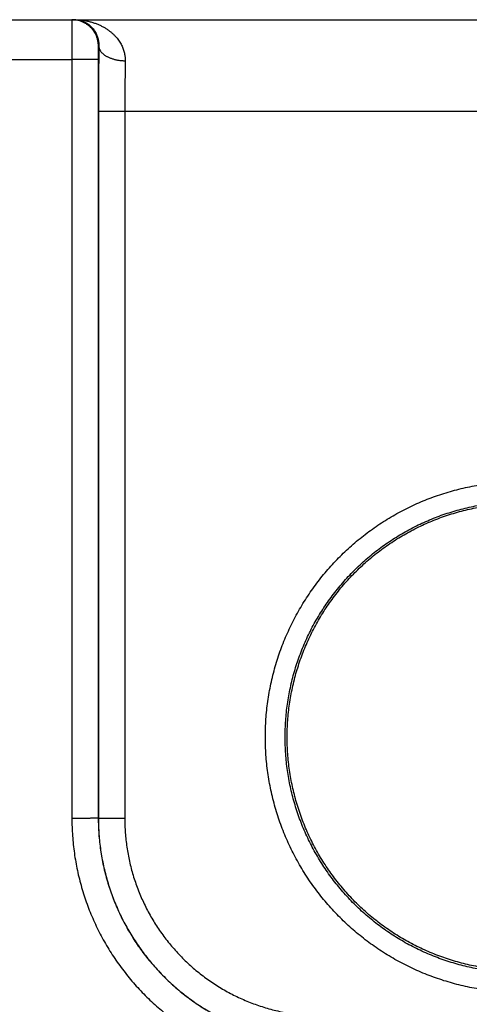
# Model space of a CAD drawing. Header units: inches. Extents: x 0 to 34, y 0 to 22.
# Tile 47 of 111: x 22.566 to 22.907, y 7.452 to 8.199. Entities that reach past the tile are written whole.
import ezdxf

# ---------------------------------------------------------------- set-up
doc = ezdxf.new("R2010")
doc.units = ezdxf.units.IN
doc.header["$LTSCALE"] = 1.87
doc.header["$MEASUREMENT"] = 0
doc.layers.get('0').update_dxf_attribs({"linetype": 'CONTINUOUS'})

msp = doc.modelspace()

# ---------------------------------------------------------------- linework, layer by layer
at = {"color": 7, "linetype": 'CONTINUOUS'}
for p, q in [((20.57634, 8.19902), (24.57038, 8.19902)), ((22.62637, 8.17902), (22.62603, 8.17902)), ((22.35683, 8.16876), (22.60585, 8.16876)), ((22.60585, 8.16876), (22.60594, 7.59342)), ((22.62585, 8.16893), (22.62594, 7.59359)), ((22.62611, 8.1298), (22.62602, 7.59368)), ((22.6461, 8.12963), (22.64602, 7.5935)), ((22.6461, 8.12963), (23.24658, 8.12963)), ((22.62594, 7.59359), (22.62602, 7.59368))]:
    msp.add_line(p, q, dxfattribs=at)
for points, knots in [([(22.60603, 8.19902), (22.60601, 8.19902), (22.60603, 8.19892), (22.606, 8.19882), (22.606, 8.19858), (22.60599, 8.19828), (22.60598, 8.19788), (22.60597, 8.1974), (22.60596, 8.19684), (22.60595, 8.19619), (22.60595, 8.19546), (22.60594, 8.19466), (22.60593, 8.19377), (22.60592, 8.19282), (22.60591, 8.19179), (22.60591, 8.1907), (22.6059, 8.18954), (22.60589, 8.18832), (22.60589, 8.18704), (22.60588, 8.18571), (22.60588, 8.18433), (22.60587, 8.1829), (22.60587, 8.18143), (22.60587, 8.17993), (22.60586, 8.17839), (22.60586, 8.17682), (22.60586, 8.17524), (22.60586, 8.17363), (22.60585, 8.17201), (22.60585, 8.17039), (22.60585, 8.1693), (22.60585, 8.16876)], [0, 0, 0, 0, 0.001502, 0.005917, 0.013249, 0.023478, 0.036572, 0.052489, 0.071181, 0.092595, 0.116673, 0.143349, 0.172549, 0.204177, 0.238132, 0.274323, 0.312664, 0.353044, 0.395326, 0.439372, 0.485057, 0.532261, 0.580835, 0.630612, 0.681435, 0.733168, 0.785678, 0.838798, 0.892347, 0.946142, 1, 1, 1, 1]), ([(22.62603, 8.17902), (22.62603, 8.17942), (22.626, 8.18023), (22.62589, 8.18143), (22.62571, 8.18263), (22.62546, 8.18381), (22.62513, 8.18497), (22.62474, 8.18612), (22.62427, 8.18723), (22.62375, 8.18832), (22.62315, 8.18937), (22.6225, 8.19039), (22.62178, 8.19136), (22.62101, 8.19229), (22.62018, 8.19317), (22.6193, 8.194), (22.61837, 8.19477), (22.6174, 8.19549), (22.61638, 8.19614), (22.61533, 8.19674), (22.61424, 8.19727), (22.61312, 8.19773), (22.61198, 8.19812), (22.61082, 8.19845), (22.60964, 8.1987), (22.60844, 8.19889), (22.60724, 8.19899), (22.60643, 8.19902), (22.60603, 8.19902)], [0, 0, 0, 0, 0.038463, 0.076926, 0.11539, 0.153853, 0.192316, 0.230779, 0.269242, 0.307705, 0.346168, 0.384631, 0.423094, 0.461557, 0.500019, 0.538481, 0.576942, 0.615403, 0.653864, 0.692324, 0.730784, 0.769244, 0.807704, 0.846163, 0.884623, 0.923082, 0.961541, 1, 1, 1, 1]), ([(22.60767, 8.19902), (22.60834, 8.19902), (22.6097, 8.19894), (22.61169, 8.1986), (22.61362, 8.19805), (22.61545, 8.19729), (22.61716, 8.19637), (22.61873, 8.19529), (22.62014, 8.19409), (22.6214, 8.1928), (22.6225, 8.19145), (22.62345, 8.19004), (22.62424, 8.18862), (22.62489, 8.18718), (22.62541, 8.18575), (22.62581, 8.18434), (22.6261, 8.18296), (22.62628, 8.18162), (22.62637, 8.1803), (22.62638, 8.17944), (22.62637, 8.17902)], [0, 0, 0, 0, 0.066587, 0.132843, 0.198561, 0.263437, 0.327139, 0.389461, 0.450207, 0.509253, 0.566483, 0.621859, 0.675339, 0.726965, 0.776718, 0.824649, 0.870808, 0.915312, 0.958319, 1, 1, 1, 1]), ([(22.60767, 8.19902), (22.60864, 8.19902), (22.61057, 8.19896), (22.61345, 8.1987), (22.61629, 8.19828), (22.61904, 8.19769), (22.62171, 8.19696), (22.62427, 8.19608), (22.62669, 8.19508), (22.62898, 8.19397), (22.63113, 8.19276), (22.63312, 8.19148), (22.63495, 8.19012), (22.63663, 8.18871), (22.63815, 8.18726), (22.63953, 8.18577), (22.64076, 8.18426), (22.64185, 8.18274), (22.6428, 8.18122), (22.64363, 8.17969), (22.64433, 8.17817), (22.64492, 8.17666), (22.6454, 8.17517), (22.64578, 8.17368), (22.64607, 8.17222), (22.64626, 8.17077), (22.64636, 8.16933), (22.64637, 8.16838), (22.64637, 8.16791)], [0, 0, 0, 0, 0.052873, 0.105411, 0.157406, 0.208654, 0.258918, 0.307969, 0.355647, 0.401836, 0.446445, 0.489453, 0.530834, 0.570597, 0.6088, 0.645489, 0.680729, 0.714614, 0.747229, 0.778662, 0.809018, 0.838403, 0.866912, 0.894641, 0.921697, 0.948194, 0.974252, 1, 1, 1, 1]), ([(22.62603, 8.17902), (22.62602, 8.17902), (22.62601, 8.17897), (22.626, 8.17891), (22.62599, 8.17877), (22.62597, 8.1786), (22.62596, 8.17837), (22.62595, 8.17809), (22.62594, 8.17777), (22.62593, 8.1774), (22.62592, 8.17699), (22.62591, 8.17654), (22.6259, 8.17604), (22.62589, 8.17551), (22.62588, 8.17495), (22.62588, 8.17436), (22.62587, 8.17374), (22.62587, 8.17309), (22.62586, 8.17242), (22.62586, 8.17174), (22.62585, 8.17104), (22.62585, 8.17034), (22.62585, 8.16964), (22.62585, 8.16917), (22.62585, 8.16893)], [0, 0, 0, 0, 0.002752, 0.010293, 0.022869, 0.040484, 0.063092, 0.090596, 0.122814, 0.159494, 0.200417, 0.245402, 0.294236, 0.346676, 0.402473, 0.461379, 0.523119, 0.587344, 0.65363, 0.721531, 0.790586, 0.860321, 0.930273, 1, 1, 1, 1]), ([(22.62637, 8.17902), (22.62636, 8.17797), (22.62633, 8.17585), (22.6263, 8.17264), (22.62627, 8.16934), (22.62624, 8.16597), (22.62622, 8.16254), (22.6262, 8.15905), (22.62617, 8.1555), (22.62616, 8.15192), (22.62614, 8.14829), (22.62613, 8.14463), (22.62612, 8.14094), (22.62611, 8.13723), (22.62611, 8.13352), (22.62611, 8.13104), (22.62611, 8.1298)], [0, 0, 0, 0, 0.063724, 0.129178, 0.196231, 0.264735, 0.334538, 0.4055, 0.477508, 0.550452, 0.624212, 0.698662, 0.773647, 0.848987, 0.924501, 1, 1, 1, 1]), ([(22.62637, 8.17902), (22.62638, 8.1788), (22.62641, 8.17835), (22.62654, 8.17769), (22.62673, 8.17703), (22.627, 8.17637), (22.62734, 8.17573), (22.62774, 8.1751), (22.62822, 8.17448), (22.62875, 8.17388), (22.62935, 8.1733), (22.63001, 8.17274), (22.63073, 8.17221), (22.63151, 8.17169), (22.63233, 8.17121), (22.63321, 8.17075), (22.63414, 8.17032), (22.6351, 8.16992), (22.63611, 8.16955), (22.63716, 8.16922), (22.63824, 8.16893), (22.63934, 8.16867), (22.64047, 8.16844), (22.64163, 8.16826), (22.6428, 8.16811), (22.64398, 8.168), (22.64517, 8.16793), (22.64597, 8.16791), (22.64637, 8.16791)], [0, 0, 0, 0, 0.026859, 0.054005, 0.081639, 0.109943, 0.13908, 0.169187, 0.200374, 0.232728, 0.266308, 0.301152, 0.337277, 0.37468, 0.413341, 0.453226, 0.494285, 0.536459, 0.579675, 0.623854, 0.668905, 0.714733, 0.761237, 0.808308, 0.855835, 0.903705, 0.951799, 1, 1, 1, 1]), ([(22.62585, 8.16893), (22.62583, 8.16892), (22.62577, 8.16892), (22.62564, 8.16891), (22.62544, 8.1689), (22.62518, 8.16889), (22.62484, 8.16888), (22.62444, 8.16887), (22.62396, 8.16886), (22.62343, 8.16885), (22.62283, 8.16884), (22.62217, 8.16883), (22.62145, 8.16882), (22.62068, 8.16882), (22.61986, 8.16881), (22.61898, 8.1688), (22.61806, 8.1688), (22.61709, 8.16879), (22.61608, 8.16878), (22.61504, 8.16878), (22.61397, 8.16877), (22.61286, 8.16877), (22.61173, 8.16877), (22.61058, 8.16876), (22.60942, 8.16876), (22.60824, 8.16876), (22.60705, 8.16876), (22.60625, 8.16876), (22.60585, 8.16876)], [0, 0, 0, 0, 0.002874, 0.009278, 0.01921, 0.032638, 0.049515, 0.069783, 0.093368, 0.120187, 0.150146, 0.183136, 0.219041, 0.257731, 0.29907, 0.34291, 0.389095, 0.437459, 0.48783, 0.540028, 0.593868, 0.649156, 0.705697, 0.763287, 0.821723, 0.880794, 0.94029, 1, 1, 1, 1]), ([(22.64637, 8.16791), (22.64635, 8.16703), (22.64633, 8.16525), (22.64629, 8.16254), (22.64626, 8.15977), (22.64623, 8.15694), (22.64621, 8.15405), (22.64618, 8.1511), (22.64616, 8.14812), (22.64614, 8.1451), (22.64613, 8.14204), (22.64612, 8.13896), (22.64611, 8.13586), (22.6461, 8.13275), (22.6461, 8.13067), (22.6461, 8.12963)], [0, 0, 0, 0, 0.068863, 0.139603, 0.212082, 0.286169, 0.361731, 0.438616, 0.516657, 0.595686, 0.675534, 0.756039, 0.837052, 0.918424, 1, 1, 1, 1]), ([(22.62611, 8.1298), (22.62612, 8.1298), (22.62619, 8.12979), (22.62631, 8.12978), (22.62651, 8.12977), (22.62678, 8.12976), (22.62712, 8.12975), (22.62752, 8.12974), (22.62799, 8.12973), (22.62853, 8.12972), (22.62913, 8.12971), (22.62979, 8.12971), (22.6305, 8.1297), (22.63128, 8.12969), (22.6321, 8.12968), (22.63298, 8.12967), (22.6339, 8.12967), (22.63487, 8.12966), (22.63587, 8.12966), (22.63691, 8.12965), (22.63799, 8.12965), (22.63909, 8.12964), (22.64022, 8.12964), (22.64137, 8.12964), (22.64254, 8.12963), (22.64372, 8.12963), (22.64491, 8.12963), (22.6457, 8.12963), (22.6461, 8.12963)], [0, 0, 0, 0, 0.002874, 0.009279, 0.019211, 0.032639, 0.049517, 0.069786, 0.093372, 0.120192, 0.150152, 0.183143, 0.219048, 0.257739, 0.299079, 0.342919, 0.389104, 0.437468, 0.487838, 0.540036, 0.593876, 0.649163, 0.705703, 0.763293, 0.821727, 0.880797, 0.940292, 1, 1, 1, 1]), ([(22.94634, 7.46142), (22.94408, 7.46142), (22.93957, 7.4615), (22.93281, 7.46185), (22.92607, 7.46244), (22.91935, 7.46326), (22.91267, 7.46432), (22.90604, 7.46561), (22.89945, 7.46713), (22.89293, 7.46888), (22.88646, 7.47086), (22.88007, 7.47306), (22.87375, 7.47549), (22.86753, 7.47813), (22.8614, 7.48099), (22.85537, 7.48406), (22.84946, 7.48734), (22.84366, 7.49082), (22.83799, 7.49451), (22.83245, 7.49839), (22.82705, 7.50245), (22.8218, 7.50671), (22.81669, 7.51115), (22.81175, 7.51576), (22.80697, 7.52054), (22.80235, 7.52549), (22.79792, 7.53059), (22.79366, 7.53585), (22.78959, 7.54125), (22.78571, 7.54679), (22.78203, 7.55246), (22.77855, 7.55826), (22.77527, 7.56417), (22.7722, 7.5702), (22.76934, 7.57632), (22.7667, 7.58255), (22.76428, 7.58886), (22.76208, 7.59526), (22.7601, 7.60172), (22.75835, 7.60825), (22.75683, 7.61484), (22.75554, 7.62148), (22.75448, 7.62816), (22.75366, 7.63487), (22.75307, 7.64161), (22.75271, 7.64836), (22.7526, 7.65512), (22.75272, 7.66188), (22.75307, 7.66864), (22.75366, 7.67537), (22.75448, 7.68209), (22.75554, 7.68876), (22.75683, 7.6954), (22.75835, 7.70199), (22.7601, 7.70852), (22.76208, 7.71499), (22.76428, 7.72139), (22.76671, 7.7277), (22.76935, 7.73392), (22.77221, 7.74005), (22.77527, 7.74608), (22.77855, 7.75199), (22.78204, 7.75779), (22.78572, 7.76346), (22.7896, 7.769), (22.79367, 7.7744), (22.79792, 7.77966), (22.80236, 7.78476), (22.80697, 7.78971), (22.81175, 7.79449), (22.8167, 7.7991), (22.8218, 7.80354), (22.82706, 7.80779), (22.83246, 7.81186), (22.838, 7.81574), (22.84367, 7.81942), (22.84946, 7.82291), (22.85538, 7.82618), (22.8614, 7.82925), (22.86753, 7.83211), (22.87376, 7.83476), (22.88008, 7.83718), (22.88647, 7.83938), (22.89294, 7.84136), (22.89946, 7.84311), (22.90605, 7.84463), (22.91268, 7.84592), (22.91936, 7.84698), (22.92608, 7.8478), (22.93282, 7.84839), (22.93958, 7.84874), (22.94409, 7.84883), (22.94634, 7.84883)], [0, 0, 0, 0, 0.011127, 0.022251, 0.03337, 0.044485, 0.055596, 0.066701, 0.077804, 0.088908, 0.100016, 0.111127, 0.12224, 0.133355, 0.144469, 0.155581, 0.16669, 0.1778, 0.188909, 0.200019, 0.211129, 0.22224, 0.23335, 0.244461, 0.255573, 0.266684, 0.277795, 0.288905, 0.300016, 0.311126, 0.322237, 0.333347, 0.344458, 0.355568, 0.366678, 0.377789, 0.388899, 0.40001, 0.41112, 0.42223, 0.433341, 0.444451, 0.455562, 0.466672, 0.477783, 0.488893, 0.500004, 0.511114, 0.522225, 0.533336, 0.544447, 0.555557, 0.566668, 0.57778, 0.588891, 0.600001, 0.611112, 0.622223, 0.633334, 0.644446, 0.655556, 0.666667, 0.677777, 0.688889, 0.7, 0.711111, 0.722221, 0.733331, 0.744442, 0.755554, 0.766666, 0.777776, 0.788886, 0.799996, 0.811107, 0.822217, 0.833326, 0.844435, 0.855546, 0.866659, 0.877774, 0.888888, 0.900001, 0.911109, 0.922213, 0.933315, 0.944421, 0.955532, 0.966648, 0.977766, 0.988884, 1, 1, 1, 1]), ([(22.94634, 7.47628), (22.94424, 7.47628), (22.94003, 7.47636), (22.93373, 7.47669), (22.92744, 7.47725), (22.92118, 7.47802), (22.91495, 7.47902), (22.90876, 7.48024), (22.90262, 7.48168), (22.89653, 7.48333), (22.8905, 7.48519), (22.88454, 7.48727), (22.87866, 7.48956), (22.87286, 7.49205), (22.86715, 7.49474), (22.86155, 7.49764), (22.85605, 7.50073), (22.85066, 7.50401), (22.84539, 7.50748), (22.84025, 7.51114), (22.83524, 7.51497), (22.83037, 7.51898), (22.82564, 7.52315), (22.82106, 7.5275), (22.81664, 7.532), (22.81238, 7.53665), (22.80829, 7.54145), (22.80437, 7.54639), (22.80063, 7.55147), (22.79707, 7.55667), (22.79369, 7.562), (22.7905, 7.56744), (22.78751, 7.57299), (22.78472, 7.57865), (22.78213, 7.5844), (22.77974, 7.59023), (22.77756, 7.59615), (22.77559, 7.60214), (22.77383, 7.6082), (22.77229, 7.61431), (22.77096, 7.62047), (22.76985, 7.62668), (22.76896, 7.63293), (22.7683, 7.6392), (22.76785, 7.64549), (22.76763, 7.65179), (22.76762, 7.6581), (22.76784, 7.6644), (22.76829, 7.67069), (22.76895, 7.67697), (22.76984, 7.68321), (22.77094, 7.68942), (22.77227, 7.69559), (22.77381, 7.70171), (22.77557, 7.70777), (22.77753, 7.71376), (22.77971, 7.71968), (22.7821, 7.72552), (22.78469, 7.73127), (22.78748, 7.73693), (22.79047, 7.74248), (22.79366, 7.74793), (22.79704, 7.75326), (22.8006, 7.75847), (22.80434, 7.76355), (22.80826, 7.76849), (22.81235, 7.7733), (22.81661, 7.77795), (22.82103, 7.78246), (22.82561, 7.7868), (22.83034, 7.79098), (22.83521, 7.79499), (22.84023, 7.79883), (22.84537, 7.80248), (22.85064, 7.80596), (22.85603, 7.80924), (22.86153, 7.81233), (22.86714, 7.81523), (22.87284, 7.81792), (22.87864, 7.82042), (22.88453, 7.82271), (22.89049, 7.82478), (22.89652, 7.82665), (22.90261, 7.8283), (22.90875, 7.82974), (22.91495, 7.83096), (22.92118, 7.83195), (22.92744, 7.83273), (22.93373, 7.83329), (22.94003, 7.83362), (22.94424, 7.8337), (22.94634, 7.8337)], [0, 0, 0, 0, 0.011244, 0.022484, 0.033722, 0.044958, 0.056193, 0.067427, 0.078662, 0.089899, 0.101137, 0.112376, 0.123617, 0.134856, 0.146095, 0.157331, 0.168566, 0.179801, 0.191036, 0.202271, 0.213506, 0.224741, 0.235976, 0.247211, 0.258446, 0.269679, 0.280912, 0.292145, 0.303378, 0.314611, 0.325843, 0.337075, 0.348306, 0.359537, 0.370769, 0.382, 0.39323, 0.404459, 0.415688, 0.426917, 0.438147, 0.449378, 0.460609, 0.471841, 0.483072, 0.494303, 0.505535, 0.516768, 0.528002, 0.539235, 0.550468, 0.561701, 0.572936, 0.584171, 0.595405, 0.60664, 0.617875, 0.629111, 0.640347, 0.651584, 0.66282, 0.674056, 0.685293, 0.696531, 0.707768, 0.719006, 0.730243, 0.741482, 0.752721, 0.76396, 0.775199, 0.786438, 0.797678, 0.808917, 0.820156, 0.831395, 0.842634, 0.853874, 0.865115, 0.876357, 0.8876, 0.898842, 0.910083, 0.921322, 0.932561, 0.943799, 0.955037, 0.966276, 0.977516, 0.988758, 1, 1, 1, 1]), ([(22.91681, 7.48041), (22.91474, 7.48076), (22.91062, 7.48153), (22.90448, 7.48291), (22.89839, 7.48451), (22.89237, 7.48632), (22.88641, 7.48834), (22.88053, 7.49057), (22.87473, 7.49301), (22.86902, 7.49566), (22.8634, 7.4985), (22.8579, 7.50155), (22.8525, 7.50479), (22.84722, 7.50821), (22.84207, 7.51183), (22.83705, 7.51562), (22.83217, 7.51959), (22.82743, 7.52373), (22.82284, 7.52803), (22.81841, 7.5325), (22.81413, 7.53712), (22.81003, 7.54189), (22.80609, 7.5468), (22.80234, 7.55185), (22.79876, 7.55703), (22.79537, 7.56233), (22.79218, 7.56775), (22.78917, 7.57328), (22.78637, 7.57891), (22.78376, 7.58464), (22.78136, 7.59046), (22.77917, 7.59636), (22.77719, 7.60233), (22.77543, 7.60837), (22.77388, 7.61447), (22.77254, 7.62062), (22.77143, 7.62682), (22.77054, 7.63305), (22.76987, 7.63931), (22.76942, 7.64558), (22.76919, 7.65187), (22.76919, 7.65817), (22.76941, 7.66446), (22.76986, 7.67073), (22.77052, 7.67699), (22.77141, 7.68322), (22.77252, 7.68942), (22.77385, 7.69557), (22.7754, 7.70167), (22.77716, 7.70771), (22.77914, 7.71368), (22.78132, 7.71958), (22.78372, 7.7254), (22.78632, 7.73113), (22.78912, 7.73677), (22.79212, 7.7423), (22.79532, 7.74772), (22.7987, 7.75303), (22.80227, 7.75821), (22.80603, 7.76326), (22.80996, 7.76817), (22.81406, 7.77295), (22.81833, 7.77757), (22.82276, 7.78204), (22.82735, 7.78635), (22.83208, 7.79049), (22.83697, 7.79446), (22.84198, 7.79826), (22.84713, 7.80187), (22.85241, 7.8053), (22.8578, 7.80854), (22.86331, 7.81159), (22.86892, 7.81444), (22.87463, 7.81709), (22.88043, 7.81953), (22.88631, 7.82177), (22.89226, 7.8238), (22.89829, 7.82561), (22.90437, 7.82721), (22.91051, 7.82859), (22.9167, 7.82975), (22.92084, 7.83038), (22.92292, 7.83066)], [0, 0, 0, 0, 0.012498, 0.024999, 0.037495, 0.049996, 0.062494, 0.074993, 0.087493, 0.09999, 0.112491, 0.12499, 0.137489, 0.14999, 0.162487, 0.174988, 0.187487, 0.199986, 0.212488, 0.224986, 0.237487, 0.249987, 0.262486, 0.274988, 0.287486, 0.299988, 0.312488, 0.324988, 0.33749, 0.349989, 0.362491, 0.374991, 0.387492, 0.399994, 0.412493, 0.424995, 0.437496, 0.449996, 0.462499, 0.474998, 0.487501, 0.500001, 0.512502, 0.525004, 0.537503, 0.550006, 0.562506, 0.575007, 0.587509, 0.600008, 0.61251, 0.625011, 0.637511, 0.650013, 0.662512, 0.675014, 0.687514, 0.700013, 0.712515, 0.725014, 0.737515, 0.750015, 0.762514, 0.775016, 0.787513, 0.800015, 0.812514, 0.825013, 0.837514, 0.850011, 0.862512, 0.875011, 0.887509, 0.90001, 0.912507, 0.925008, 0.937506, 0.950004, 0.962505, 0.975002, 0.987502, 1, 1, 1, 1]), ([(22.62594, 7.59359), (22.62592, 7.59358), (22.62586, 7.59358), (22.62573, 7.59357), (22.62553, 7.59356), (22.62526, 7.59355), (22.62493, 7.59354), (22.62452, 7.59353), (22.62405, 7.59352), (22.62352, 7.59351), (22.62292, 7.5935), (22.62226, 7.59349), (22.62154, 7.59348), (22.62077, 7.59348), (22.61994, 7.59347), (22.61907, 7.59346), (22.61814, 7.59345), (22.61718, 7.59345), (22.61617, 7.59344), (22.61513, 7.59344), (22.61405, 7.59343), (22.61295, 7.59343), (22.61182, 7.59342), (22.61067, 7.59342), (22.6095, 7.59342), (22.60832, 7.59342), (22.60713, 7.59342), (22.60634, 7.59342), (22.60594, 7.59342)], [0, 0, 0, 0, 0.002874, 0.009278, 0.01921, 0.032638, 0.049515, 0.069782, 0.093367, 0.120187, 0.150145, 0.183135, 0.219039, 0.25773, 0.299069, 0.342909, 0.389093, 0.437457, 0.487828, 0.540026, 0.593866, 0.649155, 0.705695, 0.763286, 0.821722, 0.880793, 0.94029, 1, 1, 1, 1]), ([(22.60594, 7.59342), (22.60594, 7.59121), (22.60602, 7.58681), (22.60637, 7.5802), (22.60694, 7.5736), (22.60775, 7.56702), (22.60879, 7.56047), (22.61005, 7.55395), (22.61154, 7.54749), (22.61326, 7.54108), (22.6152, 7.53474), (22.61736, 7.52846), (22.61974, 7.52227), (22.62233, 7.51616), (22.62513, 7.51015), (22.62815, 7.50424), (22.63136, 7.49844), (22.63478, 7.49275), (22.63839, 7.48719), (22.6422, 7.48176), (22.64619, 7.47646), (22.65037, 7.4713), (22.65472, 7.4663), (22.65924, 7.46145), (22.66393, 7.45676), (22.66878, 7.45223), (22.67379, 7.44788), (22.67895, 7.44371), (22.68425, 7.43972), (22.68968, 7.43591), (22.69525, 7.4323), (22.70093, 7.42888), (22.70674, 7.42567), (22.71265, 7.42266), (22.71866, 7.41985), (22.72477, 7.41726), (22.73097, 7.41489), (22.73724, 7.41273), (22.74359, 7.41079), (22.75, 7.40907), (22.75646, 7.40758), (22.76298, 7.40632), (22.76953, 7.40528), (22.77612, 7.40447), (22.78272, 7.4039), (22.78933, 7.40355), (22.79374, 7.40347), (22.79594, 7.40347)], [0, 0, 0, 0, 0.022131, 0.044305, 0.066509, 0.088732, 0.110964, 0.133195, 0.155418, 0.177642, 0.199876, 0.222113, 0.244343, 0.266567, 0.288791, 0.311021, 0.333251, 0.355478, 0.377702, 0.399927, 0.422155, 0.444382, 0.466609, 0.488834, 0.51106, 0.533285, 0.555513, 0.577743, 0.599973, 0.6222, 0.644428, 0.666658, 0.688893, 0.711127, 0.733355, 0.755583, 0.777818, 0.80006, 0.822299, 0.844529, 0.866759, 0.888996, 0.911234, 0.933464, 0.955675, 0.977858, 1, 1, 1, 1]), ([(22.62594, 7.59359), (22.62594, 7.59157), (22.62601, 7.58752), (22.62634, 7.58146), (22.62688, 7.57541), (22.62764, 7.56939), (22.62861, 7.5634), (22.62979, 7.55745), (22.63119, 7.55154), (22.6328, 7.54569), (22.63461, 7.53989), (22.63663, 7.53417), (22.63886, 7.52852), (22.64128, 7.52296), (22.6439, 7.51749), (22.64671, 7.51211), (22.64972, 7.50684), (22.65291, 7.50168), (22.65628, 7.49664), (22.65983, 7.49172), (22.66355, 7.48693), (22.66744, 7.48227), (22.67149, 7.47776), (22.6757, 7.4734), (22.68007, 7.46919), (22.68458, 7.46514), (22.68924, 7.46125), (22.69403, 7.45752), (22.69895, 7.45397), (22.70399, 7.4506), (22.70916, 7.44741), (22.71443, 7.44441), (22.71981, 7.4416), (22.72528, 7.43898), (22.73085, 7.43656), (22.7365, 7.43433), (22.74222, 7.43231), (22.74802, 7.4305), (22.75387, 7.42889), (22.75978, 7.4275), (22.76574, 7.42631), (22.77173, 7.42534), (22.77776, 7.42458), (22.78381, 7.42404), (22.78987, 7.42372), (22.79392, 7.42365), (22.79594, 7.42365)], [0, 0, 0, 0, 0.022728, 0.04546, 0.068192, 0.090924, 0.113655, 0.136386, 0.159117, 0.181849, 0.204581, 0.227311, 0.250036, 0.272757, 0.295479, 0.318203, 0.340924, 0.36364, 0.386355, 0.409071, 0.431788, 0.454502, 0.477214, 0.499925, 0.522635, 0.545348, 0.568066, 0.590787, 0.613509, 0.63623, 0.658953, 0.68168, 0.70441, 0.72714, 0.749869, 0.772602, 0.79534, 0.818081, 0.840821, 0.86356, 0.8863, 0.90904, 0.931781, 0.954522, 0.977262, 1, 1, 1, 1]), ([(22.62602, 7.59368), (22.62602, 7.59165), (22.6261, 7.5876), (22.62642, 7.58154), (22.62696, 7.57549), (22.62772, 7.56946), (22.62869, 7.56347), (22.62987, 7.55751), (22.63127, 7.55161), (22.63287, 7.54575), (22.63469, 7.53996), (22.63671, 7.53423), (22.63893, 7.52858), (22.64135, 7.52302), (22.64397, 7.51754), (22.64678, 7.51217), (22.64979, 7.50689), (22.65298, 7.50173), (22.65635, 7.49669), (22.65989, 7.49177), (22.66361, 7.48697), (22.6675, 7.48232), (22.67156, 7.47781), (22.67577, 7.47344), (22.68013, 7.46923), (22.68464, 7.46518), (22.6893, 7.46129), (22.69409, 7.45756), (22.69901, 7.45401), (22.70405, 7.45064), (22.70921, 7.44745), (22.71448, 7.44445), (22.71986, 7.44164), (22.72533, 7.43902), (22.7309, 7.43659), (22.73655, 7.43437), (22.74227, 7.43235), (22.74806, 7.43054), (22.75392, 7.42893), (22.75982, 7.42753), (22.76578, 7.42635), (22.77177, 7.42538), (22.77779, 7.42462), (22.78384, 7.42408), (22.7899, 7.42375), (22.79395, 7.42368), (22.79598, 7.42368)], [0, 0, 0, 0, 0.022752, 0.045497, 0.068237, 0.090975, 0.113711, 0.136447, 0.159183, 0.181918, 0.204653, 0.227389, 0.250123, 0.272854, 0.295578, 0.318298, 0.341019, 0.36374, 0.386459, 0.409175, 0.431889, 0.454601, 0.477314, 0.500028, 0.522743, 0.545459, 0.568174, 0.590888, 0.613604, 0.636323, 0.659044, 0.681763, 0.704482, 0.727204, 0.749931, 0.772663, 0.795395, 0.818126, 0.840857, 0.863588, 0.88632, 0.909051, 0.931783, 0.954518, 0.977257, 1, 1, 1, 1]), ([(22.62602, 7.59368), (22.62604, 7.59367), (22.62611, 7.59366), (22.62623, 7.59365), (22.62643, 7.59364), (22.6267, 7.59363), (22.62703, 7.59362), (22.62744, 7.59361), (22.62791, 7.5936), (22.62845, 7.59359), (22.62904, 7.59359), (22.6297, 7.59358), (22.63042, 7.59357), (22.63119, 7.59356), (22.63202, 7.59355), (22.6329, 7.59355), (22.63382, 7.59354), (22.63478, 7.59353), (22.63579, 7.59353), (22.63683, 7.59352), (22.63791, 7.59352), (22.63901, 7.59351), (22.64014, 7.59351), (22.64129, 7.59351), (22.64246, 7.5935), (22.64364, 7.5935), (22.64483, 7.5935), (22.64562, 7.5935), (22.64602, 7.5935)], [0, 0, 0, 0, 0.002874, 0.009278, 0.01921, 0.032638, 0.049515, 0.069783, 0.093368, 0.120188, 0.150146, 0.183136, 0.219041, 0.257732, 0.299071, 0.342911, 0.389095, 0.437459, 0.48783, 0.540029, 0.593868, 0.649157, 0.705697, 0.763288, 0.821723, 0.880794, 0.940291, 1, 1, 1, 1]), ([(22.64602, 7.5935), (22.64602, 7.59167), (22.64609, 7.58801), (22.64639, 7.58254), (22.64689, 7.57707), (22.64759, 7.57164), (22.64848, 7.56623), (22.64958, 7.56086), (22.65086, 7.55553), (22.65235, 7.55026), (22.65402, 7.54504), (22.65588, 7.53989), (22.65793, 7.5348), (22.66017, 7.5298), (22.66258, 7.52488), (22.66518, 7.52005), (22.66795, 7.51532), (22.67088, 7.5107), (22.67399, 7.50619), (22.67726, 7.50179), (22.68068, 7.49752), (22.68426, 7.49337), (22.68799, 7.48936), (22.69187, 7.48548), (22.69588, 7.48175), (22.70002, 7.47817), (22.7043, 7.47475), (22.70869, 7.47148), (22.71321, 7.46837), (22.71783, 7.46543), (22.72256, 7.46266), (22.72738, 7.46007), (22.7323, 7.45766), (22.7373, 7.45542), (22.74238, 7.45337), (22.74753, 7.4515), (22.75275, 7.44983), (22.75803, 7.44835), (22.76335, 7.44706), (22.76872, 7.44597), (22.77412, 7.44507), (22.77956, 7.44437), (22.78502, 7.44387), (22.79049, 7.44357), (22.79415, 7.4435), (22.79598, 7.4435)], [0, 0, 0, 0, 0.023292, 0.046575, 0.06985, 0.093117, 0.116376, 0.139631, 0.162884, 0.186138, 0.209396, 0.23266, 0.255925, 0.279187, 0.302441, 0.325692, 0.348942, 0.372193, 0.395444, 0.418693, 0.441942, 0.465191, 0.488439, 0.511688, 0.534937, 0.558185, 0.581432, 0.604679, 0.627926, 0.651175, 0.674421, 0.697667, 0.720915, 0.74417, 0.767429, 0.790686, 0.813937, 0.837184, 0.860429, 0.883675, 0.906927, 0.930185, 0.953451, 0.976723, 1, 1, 1, 1])]:
    msp.add_open_spline(points, degree=3, knots=knots, dxfattribs=at)

doc.saveas('drawing.dxf')
